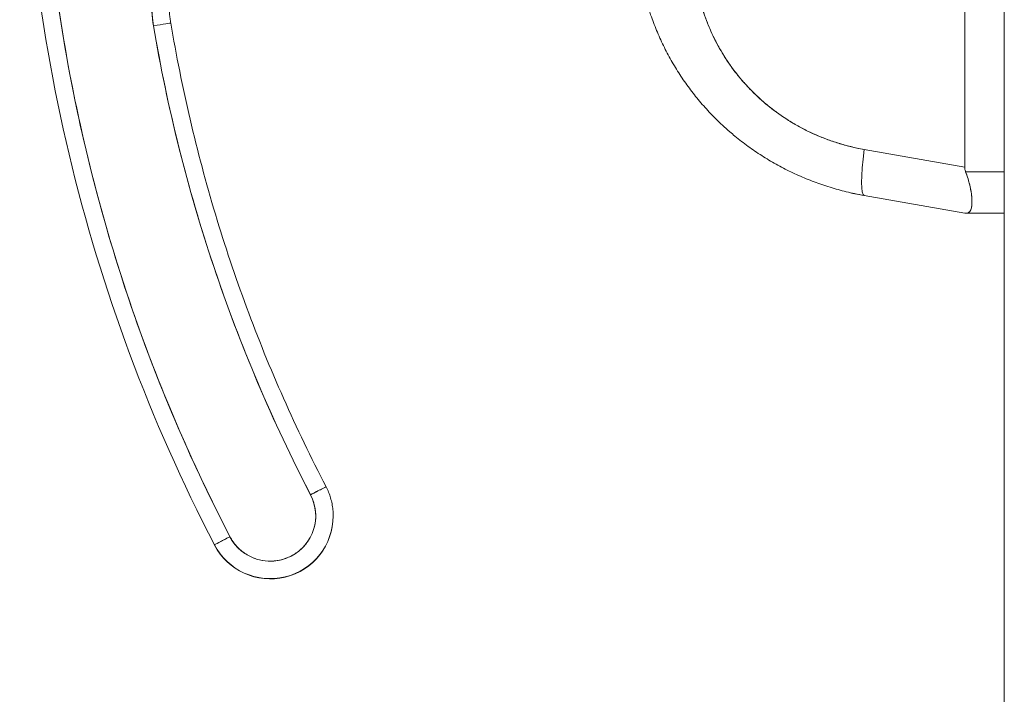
# Model space of a CAD drawing. Header units: inches. Extents: x 14 to 423, y 12 to 263.
# Tile 89 of 124: x 225.096 to 226.205, y 161.98 to 162.74. Entities that reach past the tile are written whole.
import ezdxf

# ---------------------------------------------------------------- set-up
doc = ezdxf.new("R2010")
doc.units = ezdxf.units.IN
doc.header["$LTSCALE"] = 26
doc.header["$MEASUREMENT"] = 0
doc.layers.add('Visible (ANSI)', color=7, linetype='Continuous', lineweight=5)

msp = doc.modelspace()

# ---------------------------------------------------------------- linework, layer by layer
at = {"layer": 'Visible (ANSI)'}
for p, q in [((226.2051, 129.5138), (226.2051, 199.4514)), ((226.1605, 162.5739), (226.1605, 163.9783)), ((226.1605, 163.9783), (226.1605, 162.5739)), ((226.1605, 162.5739), (226.0473, 162.5939)), ((226.0473, 162.5939), (226.1605, 162.5739)), ((226.2051, 162.5687), (226.1615, 162.5687)), ((226.1615, 162.5687), (226.2051, 162.5687)), ((226.1605, 162.522), (226.0473, 162.542)), ((226.0473, 162.542), (226.1605, 162.522)), ((226.2051, 162.522), (226.1615, 162.522)), ((226.1615, 162.522), (226.2051, 162.522)), ((225.4488, 162.1807), (225.4488, 162.181)), ((225.3151, 162.1481), (225.3151, 162.1483))]:
    msp.add_line(p, q, dxfattribs=at)
for centre, radius, end in [((225.3779, 162.181), 0.0512, 27.4634), ((225.3779, 162.181), 0.0709, 0), ((225.3779, 162.181), 0.0709, 360), ((225.3779, 162.1807), 0.0709, 0)]:
    msp.add_arc(centre, radius, 207.4634, end, dxfattribs=at)
for centre, major_axis, ratio, start_param, end_param in [((227.0128, 163.0307), (-1.9134, 0), 0.999999, 6.270372, 6.762512), ((227.0128, 163.0307), (-1.8937, 0), 0.999999, 6.270372, 6.762512), ((225.4211, 162.7626), (-0.1747, -0.0294), 0.999999, 4.647638, 6.283185), ((225.2464, 162.7331), (0.0194, 0.0033), 0.001256, 6.282974, 7.85377), ((225.2464, 162.7331), (0.0194, 0.0033), 0.001256, 6.282974, 7.85377), ((227.0128, 163.0307), (-1.7913, 0), 0.999999, 0.166921, 0.479327), ((226.061, 162.6195), (-0.0137, -0.0775), 0.122276, 5.07054, 6.283185), ((226.061, 162.6195), (-0.0137, -0.0775), 0.122276, 5.07054, 6.283185), ((225.4234, 162.2046), (0.0175, 0.0091), 0.00113, 6.282598, 7.853399), ((225.4234, 162.2046), (0.0175, 0.0091), 0.00113, 6.282598, 7.853394), ((225.3325, 162.1574), (-0.0175, -0.0091), 0.00113, 4.711802, 6.282598), ((225.3325, 162.1574), (-0.0175, -0.0091), 0.00113, 4.711797, 6.282598)]:
    msp.add_ellipse(centre, major_axis=major_axis, ratio=ratio, start_param=start_param, end_param=end_param, dxfattribs=at)
for points, knots in [([(225.3325, 162.1574), (225.3086, 162.2034), (225.2867, 162.2502), (225.2667, 162.2979), (225.2466, 162.3456), (225.2285, 162.3942), (225.2125, 162.4435), (225.1964, 162.4928), (225.1824, 162.5427), (225.1704, 162.593), (225.1584, 162.6434), (225.1485, 162.6943), (225.1407, 162.7455), (225.1329, 162.7967), (225.1272, 162.8483), (225.1236, 162.8999), (225.1201, 162.9515), (225.1186, 163.0032), (225.1193, 163.055)], [0, 0, 0, 0, 0.166667, 0.166667, 0.166667, 0.333333, 0.333333, 0.333333, 0.5, 0.5, 0.5, 0.666667, 0.666667, 0.666667, 0.833333, 0.833333, 0.833333, 1, 1, 1, 1]), ([(225.403, 162.9388), (225.3923, 162.9377), (225.3818, 162.9357), (225.3716, 162.9327), (225.3613, 162.9297), (225.3512, 162.9257), (225.3416, 162.9209), (225.332, 162.9161), (225.3228, 162.9104), (225.3143, 162.9039), (225.3057, 162.8974), (225.2977, 162.8902), (225.2905, 162.8822), (225.2832, 162.8743), (225.2767, 162.8657), (225.271, 162.8566), (225.2653, 162.8475), (225.2604, 162.8379), (225.2564, 162.8279), (225.2525, 162.818), (225.2494, 162.8076), (225.2473, 162.7971), (225.2452, 162.7865), (225.2441, 162.7758), (225.2439, 162.7651), (225.2438, 162.7544), (225.2446, 162.7438), (225.2464, 162.7331)], [0, 0, 0, 0, 0.111111, 0.111111, 0.111111, 0.222222, 0.222222, 0.222222, 0.333333, 0.333333, 0.333333, 0.444444, 0.444444, 0.444444, 0.555556, 0.555556, 0.555556, 0.666667, 0.666667, 0.666667, 0.777778, 0.777778, 0.777778, 0.888889, 0.888889, 0.888889, 1, 1, 1, 1]), ([(225.2636, 162.7625), (225.2636, 162.7608), (225.2636, 162.759), (225.2637, 162.7555), (225.2638, 162.7538), (225.2641, 162.7503), (225.2642, 162.7485), (225.2646, 162.745), (225.2648, 162.7433), (225.2652, 162.7398), (225.2655, 162.7381), (225.2658, 162.7364)], [6.2831853, 6.2831853, 6.2831853, 6.2831853, 6.3165695, 6.3165695, 6.3499537, 6.3499537, 6.3833378, 6.3833378, 6.416722, 6.416722, 6.4501062, 6.4501062, 6.4501062, 6.4501062]), ([(226.0473, 162.542), (226.0437, 162.5426), (226.04, 162.5433), (226.0364, 162.5441), (226.0302, 162.5454), (226.024, 162.5469), (226.0178, 162.5486), (226.0117, 162.5503), (226.0057, 162.5522), (225.9996, 162.5542), (225.9937, 162.5562), (225.9877, 162.5585), (225.9819, 162.5609), (225.9761, 162.5633), (225.9703, 162.5658), (225.9646, 162.5685), (225.959, 162.5713), (225.9534, 162.5742), (225.9479, 162.5772), (225.9425, 162.5803), (225.9371, 162.5835), (225.9318, 162.5869), (225.9266, 162.5902), (225.9214, 162.5937), (225.9163, 162.5974), (225.9113, 162.6011), (225.9064, 162.6049), (225.9015, 162.6089), (225.8996, 162.6105), (225.8977, 162.6121), (225.8958, 162.6138), (225.893, 162.6162), (225.8902, 162.6187), (225.8875, 162.6212), (225.8829, 162.6255), (225.8785, 162.6299), (225.8742, 162.6344), (225.8699, 162.6389), (225.8658, 162.6435), (225.8618, 162.6483), (225.8577, 162.6531), (225.8539, 162.6579), (225.8502, 162.6629), (225.8465, 162.668), (225.8429, 162.6731), (225.8395, 162.6783), (225.8361, 162.6835), (225.8328, 162.6889), (225.8298, 162.6943), (225.8267, 162.6997), (225.8238, 162.7053), (225.821, 162.7109), (225.8183, 162.7166), (225.8157, 162.7223), (225.8133, 162.7281), (225.8109, 162.7339), (225.8086, 162.7398), (225.8066, 162.7457), (225.8059, 162.7478), (225.8052, 162.7498), (225.8046, 162.7519)], [0, 0, 0, 0, 0.032809, 0.032809, 0.032809, 0.089258, 0.089258, 0.089258, 0.145362, 0.145362, 0.145362, 0.201169, 0.201169, 0.201169, 0.256712, 0.256712, 0.256712, 0.31204, 0.31204, 0.31204, 0.367264, 0.367264, 0.367264, 0.422459, 0.422459, 0.422459, 0.477668, 0.477668, 0.477668, 0.5, 0.5, 0.5, 0.532921, 0.532921, 0.532921, 0.588194, 0.588194, 0.588194, 0.643534, 0.643534, 0.643534, 0.698987, 0.698987, 0.698987, 0.754621, 0.754621, 0.754621, 0.810528, 0.810528, 0.810528, 0.866751, 0.866751, 0.866751, 0.923319, 0.923319, 0.923319, 0.980266, 0.980266, 0.980266, 1, 1, 1, 1]), ([(225.8653, 162.7513), (225.8658, 162.7498), (225.8663, 162.7482), (225.8668, 162.7467), (225.8684, 162.7422), (225.87, 162.7378), (225.8718, 162.7335), (225.8736, 162.7291), (225.8755, 162.7248), (225.8775, 162.7206), (225.8796, 162.7164), (225.8818, 162.7122), (225.8841, 162.7082), (225.8847, 162.7071), (225.8853, 162.706), (225.8859, 162.705), (225.8876, 162.702), (225.8894, 162.699), (225.8913, 162.6962), (225.8939, 162.6922), (225.8965, 162.6884), (225.8993, 162.6847), (225.9021, 162.6809), (225.905, 162.6772), (225.9079, 162.6737), (225.9105, 162.6706), (225.9131, 162.6677), (225.9158, 162.6648), (225.9163, 162.6643), (225.9168, 162.6637), (225.9173, 162.6632), (225.9205, 162.6598), (225.9238, 162.6566), (225.9272, 162.6534), (225.9306, 162.6502), (225.9341, 162.6471), (225.9378, 162.6441), (225.9414, 162.6411), (225.9451, 162.6383), (225.9489, 162.6355), (225.9504, 162.6344), (225.952, 162.6333), (225.9536, 162.6322), (225.9559, 162.6306), (225.9582, 162.6291), (225.9605, 162.6276), (225.9644, 162.6251), (225.9685, 162.6227), (225.9726, 162.6204), (225.9767, 162.6181), (225.9809, 162.6159), (225.9851, 162.6139), (225.9893, 162.6118), (225.9936, 162.6099), (225.9979, 162.6082), (226.0024, 162.6063), (226.0069, 162.6047), (226.0114, 162.6031), (226.0159, 162.6016), (226.0205, 162.6002), (226.0251, 162.5989), (226.0297, 162.5976), (226.0344, 162.5965), (226.0391, 162.5955), (226.0418, 162.5949), (226.0446, 162.5944), (226.0473, 162.5939)], [0, 0, 0, 0, 0.019103, 0.019103, 0.019103, 0.074488, 0.074488, 0.074488, 0.129904, 0.129904, 0.129904, 0.185404, 0.185404, 0.185404, 0.2, 0.2, 0.2, 0.241031, 0.241031, 0.241031, 0.296777, 0.296777, 0.296777, 0.352641, 0.352641, 0.352641, 0.4, 0.4, 0.4, 0.408599, 0.408599, 0.408599, 0.464615, 0.464615, 0.464615, 0.520668, 0.520668, 0.520668, 0.576744, 0.576744, 0.576744, 0.6, 0.6, 0.6, 0.632818, 0.632818, 0.632818, 0.688844, 0.688844, 0.688844, 0.74479, 0.74479, 0.74479, 0.8, 0.8, 0.8, 0.856416, 0.856416, 0.856416, 0.9121, 0.9121, 0.9121, 0.967784, 0.967784, 0.967784, 1, 1, 1, 1]), ([(226.0473, 162.5939), (226.03, 162.597), (226.0136, 162.6017), (225.9979, 162.6082), (225.9823, 162.6146), (225.9674, 162.6226), (225.9536, 162.6322), (225.9398, 162.6417), (225.9272, 162.6526), (225.9158, 162.6648), (225.9044, 162.677), (225.8943, 162.6905), (225.8859, 162.705), (225.8774, 162.7194), (225.8706, 162.7348), (225.8653, 162.7513)], [0, 0, 0, 0, 0.2, 0.2, 0.2, 0.4, 0.4, 0.4, 0.6, 0.6, 0.6, 0.8, 0.8, 0.8, 1, 1, 1, 1]), ([(225.2464, 162.7331), (225.2541, 162.6871), (225.2637, 162.6415), (225.275, 162.5963), (225.2863, 162.551), (225.2994, 162.5062), (225.3142, 162.4619), (225.329, 162.4177), (225.3456, 162.374), (225.3638, 162.3311), (225.382, 162.2882), (225.4018, 162.246), (225.4234, 162.2046)], [0, 0, 0, 0, 0.25, 0.25, 0.25, 0.5, 0.5, 0.5, 0.75, 0.75, 0.75, 1, 1, 1, 1]), ([(225.2658, 162.7364), (225.2719, 162.7), (225.2792, 162.6638), (225.296, 162.5919), (225.3055, 162.5563), (225.3267, 162.4856), (225.3384, 162.4506), (225.364, 162.3814), (225.3779, 162.3472), (225.4078, 162.2797), (225.4238, 162.2464), (225.4408, 162.2137)], [0.1669209, 0.1669209, 0.1669209, 0.1669209, 0.229402, 0.229402, 0.2918832, 0.2918832, 0.3543643, 0.3543643, 0.4168455, 0.4168455, 0.4793266, 0.4793266, 0.4793266, 0.4793266]), ([(226.1605, 162.5739), (226.1605, 162.5733), (226.1605, 162.5727), (226.1606, 162.5721), (226.1607, 162.5715), (226.1608, 162.571), (226.161, 162.5704), (226.1611, 162.5698), (226.1613, 162.5692), (226.1615, 162.5687)], [0, 0, 0, 0, 0.333333, 0.333333, 0.333333, 0.666667, 0.666667, 0.666667, 1, 1, 1, 1]), ([(226.1605, 162.5739), (226.1605, 162.5733), (226.1605, 162.5727), (226.1606, 162.5721), (226.1607, 162.5715), (226.1608, 162.571), (226.161, 162.5704), (226.1611, 162.5698), (226.1613, 162.5692), (226.1615, 162.5687)], [0, 0, 0, 0, 0.333333, 0.333333, 0.333333, 0.666667, 0.666667, 0.666667, 1, 1, 1, 1]), ([(226.1615, 162.522), (226.163, 162.522), (226.1642, 162.5223), (226.1652, 162.523), (226.1656, 162.5233), (226.1659, 162.5236), (226.1663, 162.524), (226.1667, 162.5246), (226.1671, 162.5252), (226.1674, 162.526), (226.1679, 162.5272), (226.1682, 162.5286), (226.1684, 162.5302), (226.1685, 162.5305), (226.1685, 162.5307), (226.1685, 162.531), (226.1687, 162.5329), (226.1688, 162.5351), (226.1686, 162.5375), (226.1686, 162.5384), (226.1685, 162.5394), (226.1684, 162.5403), (226.1683, 162.542), (226.1681, 162.5439), (226.1678, 162.5457), (226.1674, 162.5482), (226.1669, 162.5509), (226.1663, 162.5536), (226.1661, 162.5544), (226.1659, 162.5552), (226.1657, 162.556), (226.1646, 162.56), (226.1632, 162.5643), (226.1615, 162.5687)], [0, 0, 0, 0, 0.142074, 0.142074, 0.142074, 0.2, 0.2, 0.2, 0.281613, 0.281613, 0.281613, 0.4, 0.4, 0.4, 0.418111, 0.418111, 0.418111, 0.55134, 0.55134, 0.55134, 0.6, 0.6, 0.6, 0.686173, 0.686173, 0.686173, 0.8, 0.8, 0.8, 0.832447, 0.832447, 0.832447, 1, 1, 1, 1]), ([(226.1615, 162.5687), (226.1636, 162.5634), (226.1651, 162.5583), (226.1663, 162.5536), (226.1674, 162.5488), (226.1681, 162.5443), (226.1684, 162.5403), (226.1688, 162.5364), (226.1688, 162.5329), (226.1684, 162.5302), (226.1681, 162.5274), (226.1674, 162.5254), (226.1663, 162.524), (226.1651, 162.5227), (226.1636, 162.522), (226.1615, 162.522)], [0, 0, 0, 0, 0.2, 0.2, 0.2, 0.4, 0.4, 0.4, 0.6, 0.6, 0.6, 0.8, 0.8, 0.8, 1, 1, 1, 1]), ([(226.0329, 162.5445), (226.0329, 162.5445), (226.0335, 162.5444), (226.0345, 162.5442), (226.0367, 162.5438), (226.0409, 162.5431), (226.0473, 162.542)], [0.4999926, 0.4999926, 0.4999926, 0.4999926, 0.6666667, 0.6666667, 0.6666667, 1, 1, 1, 1]), ([(226.1615, 162.522), (226.1613, 162.522), (226.1611, 162.522), (226.161, 162.522), (226.1608, 162.522), (226.1607, 162.522), (226.1606, 162.522), (226.1605, 162.522), (226.1605, 162.522), (226.1605, 162.522)], [0, 0, 0, 0, 0.333333, 0.333333, 0.333333, 0.666667, 0.666667, 0.666667, 1, 1, 1, 1]), ([(226.1615, 162.522), (226.1613, 162.522), (226.1611, 162.522), (226.161, 162.522), (226.1608, 162.522), (226.1607, 162.522), (226.1606, 162.522), (226.1605, 162.522), (226.1605, 162.522), (226.1605, 162.522)], [0, 0, 0, 0, 0.333333, 0.333333, 0.333333, 0.666667, 0.666667, 0.666667, 1, 1, 1, 1]), ([(226.1615, 162.522), (226.1636, 162.522), (226.1651, 162.5227), (226.1663, 162.524), (226.1666, 162.5244), (226.1669, 162.5249), (226.1672, 162.5255)], [0, 0, 0, 0, 0.2, 0.2, 0.2, 0.2627788, 0.2627788, 0.2627788, 0.2627788]), ([(226.1682, 162.5288), (226.1681, 162.5281), (226.168, 162.5275), (226.1678, 162.527), (226.1675, 162.5261), (226.1672, 162.5254), (226.1668, 162.5247)], [0.6354822, 0.6354822, 0.6354822, 0.6354822, 0.6862888, 0.6862888, 0.6862888, 0.7660658, 0.7660658, 0.7660658, 0.7660658]), ([(225.4488, 162.181), (225.4488, 162.1833), (225.4487, 162.1855), (225.4483, 162.19), (225.4479, 162.1923), (225.4471, 162.1967), (225.4465, 162.1989), (225.4453, 162.2033), (225.4445, 162.2054), (225.4428, 162.2096), (225.4419, 162.2117), (225.4408, 162.2137)], [3.1415927, 3.1415927, 3.1415927, 3.1415927, 3.237458, 3.237458, 3.3333233, 3.3333233, 3.4291886, 3.4291886, 3.5250539, 3.5250539, 3.6209193, 3.6209193, 3.6209193, 3.6209193]), ([(225.4234, 162.2046), (225.4254, 162.2006), (225.4269, 162.1964), (225.4279, 162.1921), (225.4289, 162.1878), (225.4293, 162.1833), (225.4291, 162.1788), (225.4289, 162.1743), (225.4281, 162.1699), (225.4268, 162.1656), (225.4254, 162.1614), (225.4235, 162.1573), (225.4211, 162.1535), (225.4187, 162.1497), (225.4158, 162.1463), (225.4125, 162.1433), (225.4092, 162.1402), (225.4055, 162.1377), (225.4015, 162.1356), (225.3976, 162.1335), (225.3933, 162.132), (225.389, 162.131), (225.3846, 162.1301), (225.3801, 162.1297), (225.3757, 162.1299), (225.3712, 162.1301), (225.3667, 162.1309), (225.3625, 162.1322), (225.3582, 162.1336), (225.3542, 162.1355), (225.3504, 162.1379), (225.3466, 162.1403), (225.3432, 162.1432), (225.3402, 162.1465), (225.3372, 162.1498), (225.3346, 162.1534), (225.3325, 162.1574)], [0, 0, 0, 0, 0.083333, 0.083333, 0.083333, 0.166667, 0.166667, 0.166667, 0.25, 0.25, 0.25, 0.333333, 0.333333, 0.333333, 0.416667, 0.416667, 0.416667, 0.5, 0.5, 0.5, 0.583333, 0.583333, 0.583333, 0.666667, 0.666667, 0.666667, 0.75, 0.75, 0.75, 0.833333, 0.833333, 0.833333, 0.916667, 0.916667, 0.916667, 1, 1, 1, 1])]:
    msp.add_open_spline(points, degree=3, knots=knots, dxfattribs=at)
for points in [[(226.1664, 162.553), (226.1665, 162.5525), (226.1666, 162.552), (226.1667, 162.5515)], [(226.1682, 162.5425), (226.168, 162.5446), (226.1676, 162.5468), (226.1672, 162.5491)]]:
    msp.add_open_spline(points, degree=3, dxfattribs=at)

doc.saveas('drawing.dxf')
